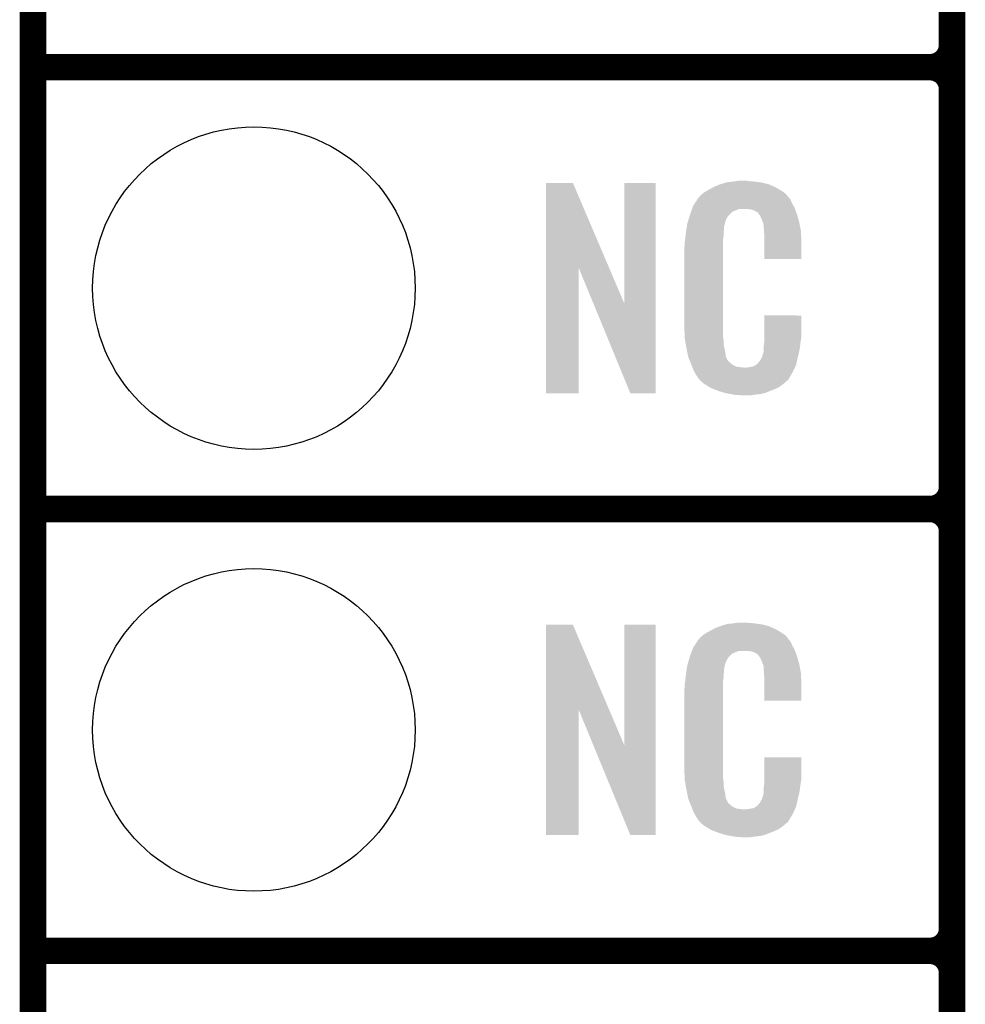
# Model space of a CAD drawing. Extents: x -1.3 to 24.2, y -3.9 to 53.5.
# Tile 5 of 43: x -1.3 to 4.1, y 6 to 11.7. Entities that reach past the tile are written whole.
import ezdxf

# ---------------------------------------------------------------- set-up
doc = ezdxf.new("R2010")
doc.units = 0
doc.layers.get('0').update_dxf_attribs({"linetype": 'CONTINUOUS'})
for name, color, linetype in [('CORDELIA-I_CLICK_V100_GKO', 14, 'CONTINUOUS'), ('CORDELIA-I_CLICK_V100_GTO', 12, 'CONTINUOUS'), ('CORDELIA-I_CLICK_V100_GTS', 13, 'CONTINUOUS')]:
    doc.layers.add(name, color=color, linetype=linetype)

# ---------------------------------------------------------------- blocks, each defined once
blk = doc.blocks.new('ROUND_23')
blk.add_circle((0, 0), 0.9271)

msp = doc.modelspace()

# ---------------------------------------------------------------- linework, layer by layer
at = {"layer": 'CORDELIA-I_CLICK_V100_GKO', "const_width": 0.1524}
msp.add_lwpolyline([(-1.27, -3.81), (-1.27, 53.34)], dxfattribs=at)
at = {"layer": 'CORDELIA-I_CLICK_V100_GTO', "const_width": 0.1524}
for points in [[(4.0132, -0.5588), (4.0132, 18.3388)], [(4.0132, 11.557), (4.0132, 13.843)], [(-1.27, 11.43), (3.8862, 11.43)], [(-1.27, 11.43), (3.8862, 11.43)], [(4.0132, 9.017), (4.0132, 11.303)], [(-1.27, 8.89), (3.8862, 8.89)], [(-1.27, 8.89), (3.8862, 8.89)], [(4.0132, 6.477), (4.0132, 8.763)], [(-1.27, 6.35), (3.8862, 6.35)], [(-1.27, 6.35), (3.8862, 6.35)], [(4.0132, 3.937), (4.0132, 6.223)]]:
    msp.add_lwpolyline(points, dxfattribs=at)
for points in [[(3.8862, 11.43, 0.4142136), (4.0132, 11.557)], [(4.0132, 11.303, 0.4142136), (3.8862, 11.43)], [(4.0132, 11.303, 0.4142136), (3.8862, 11.43)], [(3.8862, 8.89, 0.4142136), (4.0132, 9.017)], [(4.0132, 8.763, 0.4142136), (3.8862, 8.89)], [(4.0132, 8.763, 0.4142136), (3.8862, 8.89)], [(3.8862, 6.35, 0.4142136), (4.0132, 6.477)], [(4.0132, 6.223, 0.4142136), (3.8862, 6.35)], [(4.0132, 6.223, 0.4142136), (3.8862, 6.35)]]:
    msp.add_lwpolyline(points, format="xyb", dxfattribs=at)
at = {"layer": 'CORDELIA-I_CLICK_V100_GTO'}
for points in [[(1.678952, 10.276728), (1.67896, 10.764506), (2.041942, 10.276728), (1.833884, 10.764506)], [(1.67896, 10.764506), (1.678962, 10.76452), (1.833884, 10.764506), (1.678962, 10.76452)], [(2.12852, 10.073748), (2.12854, 10.764498), (2.308846, 10.073748), (2.30886, 10.764498)], [(2.12854, 10.764498), (2.128542, 10.76452), (2.30886, 10.764498), (2.128542, 10.76452)], [(2.674618, 10.75436), (2.682238, 10.7569), (2.964908, 10.75436), (2.959102, 10.7569)], [(2.682238, 10.7569), (2.69748, 10.76198), (2.959102, 10.7569), (2.938782, 10.76198)], [(2.69748, 10.76198), (2.714414, 10.76706), (2.938782, 10.76198), (2.91846, 10.76706)], [(2.714414, 10.76706), (2.722882, 10.7696), (2.91846, 10.76706), (2.89814, 10.7696)], [(2.722882, 10.7696), (2.75336, 10.77214), (2.89814, 10.7696), (2.87782, 10.77214)], [(2.75336, 10.77214), (2.7686, 10.77468), (2.87782, 10.77214), (2.862582, 10.77468)], [(2.7686, 10.77468), (2.783842, 10.77722), (2.847342, 10.77468), (2.834642, 10.77722)], [(2.5654, 10.690862), (2.579912, 10.70356), (3.066504, 10.690862), (3.055622, 10.70356)], [(2.579912, 10.70356), (2.585722, 10.708642), (3.055622, 10.70356), (3.048508, 10.708642)], [(2.585722, 10.708642), (2.598784, 10.716262), (3.048508, 10.708642), (3.03784, 10.716262)], [(2.598784, 10.716262), (2.6162, 10.72642), (3.03784, 10.716262), (3.02091, 10.72642)], [(2.6162, 10.72642), (2.639784, 10.73912), (3.02091, 10.72642), (2.99974, 10.73912)], [(2.639784, 10.73912), (2.64922, 10.7442), (2.99974, 10.73912), (2.98813, 10.7442)], [(2.64922, 10.7442), (2.674618, 10.75436), (2.98813, 10.7442), (2.964908, 10.75436)], [(2.524762, 10.632442), (2.53462, 10.64768), (3.102032, 10.632442), (3.09372, 10.64768)], [(2.53462, 10.64768), (2.54941, 10.670536), (3.09372, 10.64768), (3.083562, 10.670536)], [(2.54941, 10.670536), (2.552702, 10.675622), (3.083562, 10.670536), (3.07848, 10.675622)], [(2.552702, 10.675622), (2.555242, 10.678162), (3.07848, 10.675622), (3.07594, 10.678162)], [(2.555242, 10.678162), (2.557272, 10.6807), (3.07594, 10.678162), (3.073402, 10.6807)], [(2.557272, 10.6807), (2.561332, 10.685776), (3.073402, 10.6807), (3.070862, 10.685776)], [(2.561332, 10.685776), (2.5654, 10.690862), (3.070862, 10.685776), (3.066504, 10.690862)], [(2.50698, 10.58164), (2.513202, 10.599416), (2.73304, 10.58164), (2.75082, 10.599416)], [(2.513202, 10.599416), (2.518536, 10.614658), (2.75082, 10.599416), (2.788916, 10.614658)], [(2.518536, 10.61466), (2.520314, 10.619738), (3.110774, 10.61466), (3.10896, 10.619738)], [(2.518536, 10.614658), (2.518536, 10.61466), (2.788916, 10.614658), (2.837178, 10.61466)], [(2.520314, 10.619738), (2.524762, 10.632442), (3.10896, 10.619738), (3.102032, 10.632442)], [(2.85496, 10.61212), (2.837178, 10.61466), (3.111682, 10.61212), (3.110774, 10.61466)], [(2.867658, 10.60958), (2.85496, 10.61212), (3.112588, 10.60958), (3.111682, 10.61212)], [(2.893056, 10.596882), (2.867658, 10.60958), (3.117124, 10.596882), (3.112588, 10.60958)], [(2.898138, 10.591802), (2.893056, 10.596882), (3.118938, 10.591802), (3.117124, 10.596882)], [(2.903584, 10.58418), (2.898138, 10.591802), (3.121658, 10.58418), (3.118938, 10.591802)], [(2.490134, 10.523218), (2.49174, 10.533382), (2.7051, 10.523218), (2.70787, 10.533382)], [(2.49174, 10.533382), (2.497352, 10.551158), (2.70787, 10.533382), (2.712718, 10.551158)], [(2.497352, 10.551158), (2.504572, 10.574018), (2.712718, 10.551158), (2.725418, 10.574018)], [(2.504572, 10.574018), (2.50698, 10.58164), (2.725418, 10.574018), (2.73304, 10.58164)], [(2.910838, 10.574022), (2.903584, 10.58418), (3.124648, 10.574022), (3.121658, 10.58418)], [(2.921, 10.55116), (2.910838, 10.574022), (3.131372, 10.55116), (3.124648, 10.574022)], [(2.925064, 10.541002), (2.921, 10.55116), (3.13436, 10.541002), (3.131372, 10.55116)], [(2.92608, 10.53846), (2.925064, 10.541002), (3.13487, 10.53846), (3.13436, 10.541002)], [(2.928618, 10.533384), (2.92608, 10.53846), (3.135884, 10.533384), (3.13487, 10.53846)], [(2.92862, 10.530842), (2.928618, 10.533384), (3.136392, 10.530842), (3.135884, 10.533384)], [(2.93116, 10.518142), (2.92862, 10.530842), (3.138932, 10.518142), (3.136392, 10.530842)], [(2.48158, 10.46226), (2.483836, 10.482578), (2.70002, 10.46226), (2.70002, 10.482578)], [(2.483836, 10.482578), (2.48412, 10.48512), (2.70002, 10.482578), (2.700528, 10.48512)], [(2.48412, 10.48512), (2.485722, 10.495278), (2.700528, 10.48512), (2.70256, 10.495278)], [(2.485722, 10.495278), (2.487728, 10.507978), (2.70256, 10.495278), (2.70256, 10.507978)], [(2.487728, 10.507978), (2.489332, 10.518138), (2.70256, 10.507978), (2.7051, 10.518138)], [(2.489332, 10.518138), (2.490134, 10.523218), (2.7051, 10.518138), (2.7051, 10.523218)], [(2.93116, 10.500358), (2.93116, 10.518142), (3.14249, 10.500358), (3.138932, 10.518142)], [(2.931942, 10.490198), (2.93116, 10.500358), (3.14452, 10.490198), (3.14249, 10.500358)], [(2.9337, 10.46734), (2.931942, 10.490198), (3.145474, 10.46734), (3.14452, 10.490198)], [(2.4765, 10.42162), (2.47904, 10.4394), (2.69748, 10.42162), (2.69748, 10.4394)], [(2.4765, 10.403842), (2.4765, 10.42162), (2.69748, 10.403842), (2.69748, 10.42162)], [(2.47904, 10.4394), (2.479322, 10.441938), (2.69748, 10.4394), (2.69748, 10.441938)], [(2.479322, 10.441938), (2.48158, 10.46226), (2.69748, 10.441938), (2.70002, 10.46226)], [(2.9337, 10.42924), (2.9337, 10.46734), (3.14706, 10.42924), (3.145474, 10.46734)], [(2.9337, 10.327662), (2.9337, 10.42924), (3.147038, 10.327662), (3.14706, 10.42924)], [(2.47396, 10.391142), (2.4765, 10.403842), (2.69748, 10.391142), (2.69748, 10.403842)], [(2.47396, 9.94156), (2.47396, 10.391142), (2.69748, 9.94156), (2.69748, 10.391142)], [(3.147038, 10.32764), (2.9337, 10.327662), (3.147038, 10.32764), (3.147038, 10.327662)], [(1.67894, 9.555502), (1.678952, 10.276728), (1.866878, 9.555502), (1.8669, 10.276728)], [(1.950536, 10.073748), (1.8669, 10.276728), (2.12852, 10.073748), (2.041942, 10.276728)], [(2.164076, 9.555494), (1.950536, 10.073748), (2.308838, 9.555494), (2.308846, 10.073748)], [(2.933704, 9.878058), (2.93372, 10.002498), (3.14706, 9.878058), (3.14706, 10.002498)], [(2.93372, 10.002498), (2.933722, 10.00252), (3.14706, 10.002498), (2.933722, 10.00252)], [(2.476312, 9.87806), (2.47396, 9.94156), (2.69748, 9.87806), (2.69748, 9.94156)], [(2.4765, 9.872982), (2.476312, 9.87806), (2.698206, 9.872982), (2.69748, 9.87806)], [(2.47871, 9.860278), (2.4765, 9.872982), (2.70002, 9.860278), (2.698206, 9.872982)], [(2.482686, 9.837418), (2.47871, 9.860278), (2.70002, 9.837418), (2.70002, 9.860278)], [(2.932974, 9.84504), (2.9337, 9.850122), (3.14198, 9.84504), (3.142706, 9.850122)], [(2.9337, 9.86282), (2.933704, 9.878058), (3.14452, 9.86282), (3.14706, 9.878058)], [(2.9337, 9.850122), (2.9337, 9.86282), (3.142706, 9.850122), (3.14452, 9.86282)], [(2.48666, 9.81456), (2.482686, 9.837418), (2.704834, 9.81456), (2.70002, 9.837418)], [(2.491742, 9.78916), (2.48666, 9.81456), (2.71018, 9.78916), (2.704834, 9.81456)], [(2.928622, 9.791704), (2.93116, 9.796784), (3.133314, 9.791704), (3.134508, 9.796784)], [(2.93116, 9.83234), (2.932974, 9.84504), (3.140286, 9.83234), (3.14198, 9.84504)], [(2.93116, 9.806942), (2.93116, 9.83234), (3.1369, 9.806942), (3.140286, 9.83234)], [(2.93116, 9.796784), (2.93116, 9.806942), (3.134508, 9.796784), (3.1369, 9.806942)], [(2.496314, 9.766298), (2.491742, 9.78916), (2.712722, 9.766298), (2.71018, 9.78916)], [(2.49682, 9.763762), (2.496314, 9.766298), (2.713992, 9.763762), (2.712722, 9.766298)], [(2.504142, 9.74598), (2.49682, 9.763762), (2.722882, 9.74598), (2.713992, 9.763762)], [(2.50519, 9.743436), (2.504142, 9.74598), (2.725422, 9.743436), (2.722882, 9.74598)], [(2.50728, 9.73836), (2.50519, 9.743436), (2.727964, 9.73836), (2.725422, 9.743436)], [(2.509372, 9.733278), (2.50728, 9.73836), (2.735582, 9.733278), (2.727964, 9.73836)], [(2.898146, 9.730746), (2.908302, 9.740902), (3.119402, 9.730746), (3.121658, 9.740902)], [(2.908302, 9.740902), (2.921, 9.76376), (3.121658, 9.740902), (3.12674, 9.76376)], [(2.921, 9.76376), (2.921002, 9.763762), (3.12674, 9.76376), (3.12674, 9.763762)], [(2.921002, 9.763762), (2.92862, 9.789162), (3.12674, 9.763762), (3.132716, 9.789162)], [(2.92862, 9.789162), (2.928622, 9.791704), (3.132716, 9.789162), (3.133314, 9.791704)], [(2.51251, 9.72566), (2.509372, 9.733278), (2.7432, 9.72566), (2.735582, 9.733278)], [(2.5146, 9.72058), (2.51251, 9.72566), (2.750822, 9.72058), (2.7432, 9.72566)], [(2.516554, 9.7155), (2.5146, 9.72058), (2.758442, 9.7155), (2.750822, 9.72058)], [(2.519486, 9.70788), (2.516554, 9.7155), (2.773684, 9.70788), (2.758442, 9.7155)], [(2.52144, 9.7028), (2.519486, 9.70788), (2.819402, 9.7028), (2.773684, 9.70788)], [(2.5273, 9.68756), (2.52144, 9.7028), (3.102236, 9.68756), (3.109406, 9.7028)], [(2.534358, 9.67486), (2.5273, 9.68756), (3.09626, 9.67486), (3.102236, 9.68756)], [(2.819402, 9.7028), (2.829562, 9.702802), (3.109406, 9.7028), (3.109408, 9.702802)], [(2.829562, 9.702802), (2.837184, 9.70534), (3.109408, 9.702802), (3.110602, 9.70534)], [(2.847342, 9.70534), (2.872742, 9.71042), (3.110602, 9.70534), (3.112992, 9.71042)], [(2.872742, 9.71042), (2.885436, 9.718038), (3.112992, 9.71042), (3.116578, 9.718038)], [(2.885436, 9.718038), (2.88544, 9.71804), (3.116578, 9.718038), (3.116578, 9.71804)], [(2.88544, 9.71804), (2.895604, 9.72566), (3.116578, 9.71804), (3.118272, 9.72566)], [(2.895604, 9.72566), (2.89814, 9.725682), (3.118272, 9.72566), (3.118276, 9.725682)], [(2.89814, 9.725682), (2.898146, 9.730746), (3.118276, 9.725682), (3.119402, 9.730746)], [(2.540002, 9.664698), (2.534358, 9.67486), (3.090162, 9.664698), (3.09626, 9.67486)], [(2.55016, 9.64946), (2.540002, 9.664698), (3.08102, 9.64946), (3.090162, 9.664698)], [(2.552694, 9.646926), (2.55016, 9.64946), (3.079498, 9.646926), (3.08102, 9.64946)], [(2.5527, 9.644386), (2.552694, 9.646926), (3.077974, 9.644386), (3.079498, 9.646926)], [(2.559234, 9.63676), (2.5527, 9.644386), (3.0734, 9.63676), (3.077974, 9.644386)], [(2.563588, 9.631678), (2.559234, 9.63676), (3.070856, 9.631678), (3.0734, 9.63676)], [(2.567938, 9.6266), (2.563588, 9.631678), (3.064508, 9.6266), (3.070856, 9.631678)], [(2.573866, 9.62152), (2.567938, 9.6266), (3.05816, 9.62152), (3.064508, 9.6266)], [(2.585718, 9.61136), (2.573866, 9.62152), (3.046308, 9.61136), (3.05816, 9.62152)], [(2.593848, 9.60628), (2.585718, 9.61136), (3.040382, 9.60628), (3.046308, 9.61136)], [(2.6223, 9.5885), (2.593848, 9.60628), (3.01498, 9.5885), (3.040382, 9.60628)], [(2.62636, 9.585962), (2.6223, 9.5885), (3.009058, 9.585962), (3.01498, 9.5885)], [(2.659016, 9.57326), (2.62636, 9.585962), (2.97942, 9.57326), (3.009058, 9.585962)], [(2.67208, 9.568178), (2.659016, 9.57326), (2.96635, 9.568178), (2.97942, 9.57326)], [(2.715258, 9.55548), (2.67208, 9.568178), (2.933698, 9.55548), (2.96635, 9.568178)], [(1.866878, 9.55548), (1.67894, 9.555502), (1.866878, 9.55548), (1.866878, 9.555502)], [(2.308838, 9.55548), (2.164076, 9.555494), (2.308838, 9.55548), (2.308838, 9.555494)], [(2.742354, 9.5504), (2.715258, 9.55548), (2.910838, 9.5504), (2.933698, 9.55548)], [(2.7559, 9.54786), (2.742354, 9.5504), (2.8829, 9.54786), (2.910838, 9.5504)], [(2.77368, 9.54532), (2.7559, 9.54786), (2.867658, 9.54532), (2.8829, 9.54786)], [(2.801618, 9.54278), (2.788918, 9.54532), (2.852418, 9.54278), (2.867658, 9.54532)], [(1.678952, 7.736728), (1.67896, 8.224506), (2.041942, 7.736728), (1.833884, 8.224506)], [(1.67896, 8.224506), (1.678962, 8.22452), (1.833884, 8.224506), (1.678962, 8.22452)], [(2.12852, 7.533748), (2.12854, 8.224498), (2.308846, 7.533748), (2.30886, 8.224498)], [(2.12854, 8.224498), (2.128542, 8.22452), (2.30886, 8.224498), (2.128542, 8.22452)], [(2.64922, 8.2042), (2.674618, 8.21436), (2.98813, 8.2042), (2.964908, 8.21436)], [(2.674618, 8.21436), (2.682238, 8.2169), (2.964908, 8.21436), (2.959102, 8.2169)], [(2.682238, 8.2169), (2.69748, 8.22198), (2.959102, 8.2169), (2.938782, 8.22198)], [(2.69748, 8.22198), (2.714414, 8.22706), (2.938782, 8.22198), (2.91846, 8.22706)], [(2.714414, 8.22706), (2.722882, 8.2296), (2.91846, 8.22706), (2.89814, 8.2296)], [(2.722882, 8.2296), (2.75336, 8.23214), (2.89814, 8.2296), (2.87782, 8.23214)], [(2.75336, 8.23214), (2.7686, 8.23468), (2.87782, 8.23214), (2.862582, 8.23468)], [(2.7686, 8.23468), (2.783842, 8.23722), (2.847342, 8.23468), (2.834642, 8.23722)], [(2.5654, 8.150862), (2.579912, 8.16356), (3.066504, 8.150862), (3.055622, 8.16356)], [(2.579912, 8.16356), (2.585722, 8.168642), (3.055622, 8.16356), (3.048508, 8.168642)], [(2.585722, 8.168642), (2.598784, 8.176262), (3.048508, 8.168642), (3.03784, 8.176262)], [(2.598784, 8.176262), (2.6162, 8.18642), (3.03784, 8.176262), (3.02091, 8.18642)], [(2.6162, 8.18642), (2.639784, 8.19912), (3.02091, 8.18642), (2.99974, 8.19912)], [(2.639784, 8.19912), (2.64922, 8.2042), (2.99974, 8.19912), (2.98813, 8.2042)], [(2.524762, 8.092442), (2.53462, 8.10768), (3.102032, 8.092442), (3.09372, 8.10768)], [(2.53462, 8.10768), (2.54941, 8.130536), (3.09372, 8.10768), (3.083562, 8.130536)], [(2.54941, 8.130536), (2.552702, 8.135622), (3.083562, 8.130536), (3.07848, 8.135622)], [(2.552702, 8.135622), (2.555242, 8.138162), (3.07848, 8.135622), (3.07594, 8.138162)], [(2.555242, 8.138162), (2.557272, 8.1407), (3.07594, 8.138162), (3.073402, 8.1407)], [(2.557272, 8.1407), (2.561332, 8.145776), (3.073402, 8.1407), (3.070862, 8.145776)], [(2.561332, 8.145776), (2.5654, 8.150862), (3.070862, 8.145776), (3.066504, 8.150862)], [(2.503928, 8.034018), (2.506978, 8.04418), (2.725418, 8.034018), (2.73558, 8.04418)], [(2.506978, 8.04418), (2.512592, 8.059416), (2.73558, 8.04418), (2.75082, 8.059416)], [(2.512592, 8.059416), (2.518208, 8.074658), (2.75082, 8.059416), (2.788916, 8.074658)], [(2.518208, 8.07466), (2.52008, 8.079738), (3.110774, 8.07466), (3.10896, 8.079738)], [(2.518208, 8.074658), (2.518208, 8.07466), (2.788916, 8.074658), (2.837178, 8.07466)], [(2.52008, 8.079738), (2.524762, 8.092442), (3.10896, 8.079738), (3.102032, 8.092442)], [(2.85496, 8.07212), (2.837178, 8.07466), (3.111682, 8.07212), (3.110774, 8.07466)], [(2.867658, 8.06958), (2.85496, 8.07212), (3.112588, 8.06958), (3.111682, 8.07212)], [(2.893056, 8.056882), (2.867658, 8.06958), (3.117124, 8.056882), (3.112588, 8.06958)], [(2.898138, 8.051802), (2.893056, 8.056882), (3.118938, 8.051802), (3.117124, 8.056882)], [(2.903584, 8.04418), (2.898138, 8.051802), (3.121658, 8.04418), (3.118938, 8.051802)], [(2.910838, 8.034022), (2.903584, 8.04418), (3.124648, 8.034022), (3.121658, 8.04418)], [(2.489332, 7.978138), (2.490134, 7.983218), (2.7051, 7.978138), (2.7051, 7.983218)], [(2.490134, 7.983218), (2.49174, 7.993382), (2.7051, 7.983218), (2.70787, 7.993382)], [(2.49174, 7.993382), (2.497072, 8.011158), (2.70787, 7.993382), (2.712718, 8.011158)], [(2.497072, 8.011158), (2.503928, 8.034018), (2.712718, 8.011158), (2.725418, 8.034018)], [(2.921, 8.01116), (2.910838, 8.034022), (3.131372, 8.01116), (3.124648, 8.034022)], [(2.925064, 8.001002), (2.921, 8.01116), (3.13436, 8.001002), (3.131372, 8.01116)], [(2.92608, 7.99846), (2.925064, 8.001002), (3.134846, 7.99846), (3.13436, 8.001002)], [(2.928618, 7.993384), (2.92608, 7.99846), (3.135812, 7.993384), (3.134846, 7.99846)], [(2.92862, 7.990842), (2.928618, 7.993384), (3.136296, 7.990842), (3.135812, 7.993384)], [(2.93116, 7.978142), (2.92862, 7.990842), (3.138714, 7.978142), (3.136296, 7.990842)], [(2.48158, 7.92226), (2.483836, 7.942578), (2.70002, 7.92226), (2.70002, 7.942578)], [(2.483836, 7.942578), (2.48412, 7.94512), (2.70002, 7.942578), (2.700528, 7.94512)], [(2.48412, 7.94512), (2.485722, 7.955278), (2.700528, 7.94512), (2.70256, 7.955278)], [(2.485722, 7.955278), (2.487728, 7.967978), (2.70256, 7.955278), (2.70256, 7.967978)], [(2.487728, 7.967978), (2.489332, 7.978138), (2.70256, 7.967978), (2.7051, 7.978138)], [(2.93116, 7.960358), (2.93116, 7.978142), (3.142102, 7.960358), (3.138714, 7.978142)], [(2.932138, 7.947658), (2.93116, 7.960358), (3.14452, 7.947658), (3.142102, 7.960358)], [(2.9337, 7.92734), (2.932138, 7.947658), (3.145404, 7.92734), (3.14452, 7.947658)], [(2.9337, 7.88924), (2.9337, 7.92734), (3.14706, 7.88924), (3.145404, 7.92734)], [(2.4765, 7.88162), (2.47904, 7.8994), (2.69748, 7.88162), (2.69748, 7.8994)], [(2.4765, 7.863842), (2.4765, 7.88162), (2.69748, 7.863842), (2.69748, 7.88162)], [(2.47904, 7.8994), (2.479322, 7.901938), (2.69748, 7.8994), (2.69748, 7.901938)], [(2.479322, 7.901938), (2.48158, 7.92226), (2.69748, 7.901938), (2.70002, 7.92226)], [(2.9337, 7.787662), (2.9337, 7.88924), (3.147038, 7.787662), (3.14706, 7.88924)], [(2.47396, 7.851142), (2.4765, 7.863842), (2.69748, 7.851142), (2.69748, 7.863842)], [(2.47396, 7.40156), (2.47396, 7.851142), (2.69748, 7.40156), (2.69748, 7.851142)], [(3.147038, 7.78764), (2.9337, 7.787662), (3.147038, 7.78764), (3.147038, 7.787662)], [(1.67894, 7.015502), (1.678952, 7.736728), (1.866878, 7.015502), (1.8669, 7.736728)], [(1.950536, 7.533748), (1.8669, 7.736728), (2.12852, 7.533748), (2.041942, 7.736728)], [(2.164076, 7.015494), (1.950536, 7.533748), (2.308838, 7.015494), (2.308846, 7.533748)], [(2.933704, 7.338058), (2.93372, 7.462498), (3.14706, 7.338058), (3.14706, 7.462498)], [(2.93372, 7.462498), (2.933722, 7.46252), (3.14706, 7.462498), (2.933722, 7.46252)], [(2.476312, 7.33806), (2.47396, 7.40156), (2.69748, 7.33806), (2.69748, 7.40156)], [(2.4765, 7.332982), (2.476312, 7.33806), (2.698206, 7.332982), (2.69748, 7.33806)], [(2.47871, 7.320278), (2.4765, 7.332982), (2.70002, 7.320278), (2.698206, 7.332982)], [(2.482686, 7.297418), (2.47871, 7.320278), (2.70002, 7.297418), (2.70002, 7.320278)], [(2.93116, 7.29234), (2.932974, 7.30504), (3.140286, 7.29234), (3.14198, 7.30504)], [(2.932974, 7.30504), (2.9337, 7.310122), (3.14198, 7.30504), (3.142706, 7.310122)], [(2.9337, 7.32282), (2.933704, 7.338058), (3.14452, 7.32282), (3.14706, 7.338058)], [(2.9337, 7.310122), (2.9337, 7.32282), (3.142706, 7.310122), (3.14452, 7.32282)], [(2.48666, 7.27456), (2.482686, 7.297418), (2.704834, 7.27456), (2.70002, 7.297418)], [(2.491742, 7.24916), (2.48666, 7.27456), (2.71018, 7.24916), (2.704834, 7.27456)], [(2.496314, 7.226298), (2.491742, 7.24916), (2.712722, 7.226298), (2.71018, 7.24916)], [(2.921002, 7.223762), (2.92862, 7.249162), (3.12674, 7.223762), (3.132716, 7.249162)], [(2.92862, 7.249162), (2.928622, 7.251704), (3.132716, 7.249162), (3.133314, 7.251704)], [(2.928622, 7.251704), (2.93116, 7.256784), (3.133314, 7.251704), (3.134508, 7.256784)], [(2.93116, 7.266942), (2.93116, 7.29234), (3.1369, 7.266942), (3.140286, 7.29234)], [(2.93116, 7.256784), (2.93116, 7.266942), (3.134508, 7.256784), (3.1369, 7.266942)], [(2.49682, 7.223762), (2.496314, 7.226298), (2.713992, 7.223762), (2.712722, 7.226298)], [(2.504142, 7.20598), (2.49682, 7.223762), (2.722882, 7.20598), (2.713992, 7.223762)], [(2.50519, 7.203436), (2.504142, 7.20598), (2.725422, 7.203436), (2.722882, 7.20598)], [(2.50728, 7.19836), (2.50519, 7.203436), (2.727964, 7.19836), (2.725422, 7.203436)], [(2.509372, 7.193278), (2.50728, 7.19836), (2.735582, 7.193278), (2.727964, 7.19836)], [(2.51251, 7.18566), (2.509372, 7.193278), (2.7432, 7.18566), (2.735582, 7.193278)], [(2.89814, 7.185682), (2.898146, 7.190746), (3.118276, 7.185682), (3.119402, 7.190746)], [(2.898146, 7.190746), (2.908302, 7.200902), (3.119402, 7.190746), (3.121658, 7.200902)], [(2.908302, 7.200902), (2.921, 7.22376), (3.121658, 7.200902), (3.12674, 7.22376)], [(2.921, 7.22376), (2.921002, 7.223762), (3.12674, 7.22376), (3.12674, 7.223762)], [(2.5146, 7.18058), (2.51251, 7.18566), (2.750822, 7.18058), (2.7432, 7.18566)], [(2.516554, 7.1755), (2.5146, 7.18058), (2.758442, 7.1755), (2.750822, 7.18058)], [(2.519486, 7.16788), (2.516554, 7.1755), (2.773684, 7.16788), (2.758442, 7.1755)], [(2.52144, 7.1628), (2.519486, 7.16788), (2.819402, 7.1628), (2.773684, 7.16788)], [(2.5273, 7.14756), (2.52144, 7.1628), (3.102236, 7.14756), (3.109406, 7.1628)], [(2.534358, 7.13486), (2.5273, 7.14756), (3.09626, 7.13486), (3.102236, 7.14756)], [(2.540002, 7.124698), (2.534358, 7.13486), (3.090162, 7.124698), (3.09626, 7.13486)], [(2.819402, 7.1628), (2.829562, 7.162802), (3.109406, 7.1628), (3.109408, 7.162802)], [(2.829562, 7.162802), (2.837184, 7.16534), (3.109408, 7.162802), (3.110602, 7.16534)], [(2.847342, 7.16534), (2.872742, 7.17042), (3.110602, 7.16534), (3.112992, 7.17042)], [(2.872742, 7.17042), (2.885436, 7.178038), (3.112992, 7.17042), (3.116578, 7.178038)], [(2.885436, 7.178038), (2.88544, 7.17804), (3.116578, 7.178038), (3.116578, 7.17804)], [(2.88544, 7.17804), (2.895604, 7.18566), (3.116578, 7.17804), (3.118272, 7.18566)], [(2.895604, 7.18566), (2.89814, 7.185682), (3.118272, 7.18566), (3.118276, 7.185682)], [(2.55016, 7.10946), (2.540002, 7.124698), (3.08102, 7.10946), (3.090162, 7.124698)], [(2.552694, 7.106926), (2.55016, 7.10946), (3.079498, 7.106926), (3.08102, 7.10946)], [(2.5527, 7.104386), (2.552694, 7.106926), (3.077974, 7.104386), (3.079498, 7.106926)], [(2.559234, 7.09676), (2.5527, 7.104386), (3.0734, 7.09676), (3.077974, 7.104386)], [(2.563588, 7.091678), (2.559234, 7.09676), (3.070856, 7.091678), (3.0734, 7.09676)], [(2.567938, 7.0866), (2.563588, 7.091678), (3.064508, 7.0866), (3.070856, 7.091678)], [(2.573866, 7.08152), (2.567938, 7.0866), (3.05816, 7.08152), (3.064508, 7.0866)], [(2.585718, 7.07136), (2.573866, 7.08152), (3.046308, 7.07136), (3.05816, 7.08152)], [(2.593848, 7.06628), (2.585718, 7.07136), (3.040382, 7.06628), (3.046308, 7.07136)], [(2.6223, 7.0485), (2.593848, 7.06628), (3.01498, 7.0485), (3.040382, 7.06628)], [(2.62636, 7.045962), (2.6223, 7.0485), (3.009058, 7.045962), (3.01498, 7.0485)], [(2.659016, 7.03326), (2.62636, 7.045962), (2.97942, 7.03326), (3.009058, 7.045962)], [(2.67208, 7.028178), (2.659016, 7.03326), (2.96635, 7.028178), (2.97942, 7.03326)], [(2.715258, 7.01548), (2.67208, 7.028178), (2.933698, 7.01548), (2.96635, 7.028178)], [(1.866878, 7.01548), (1.67894, 7.015502), (1.866878, 7.01548), (1.866878, 7.015502)], [(2.308838, 7.01548), (2.164076, 7.015494), (2.308838, 7.01548), (2.308838, 7.015494)], [(2.742354, 7.0104), (2.715258, 7.01548), (2.910838, 7.0104), (2.933698, 7.01548)], [(2.7559, 7.00786), (2.742354, 7.0104), (2.8829, 7.00786), (2.910838, 7.0104)], [(2.77368, 7.00532), (2.7559, 7.00786), (2.867658, 7.00532), (2.8829, 7.00786)], [(2.801618, 7.00278), (2.788918, 7.00532), (2.852418, 7.00278), (2.867658, 7.00532)]]:
    msp.add_solid(points, dxfattribs=at)

# ---------------------------------------------------------------- block references
at = {"layer": 'CORDELIA-I_CLICK_V100_GTS'}
for p in [(0, 10.16), (0, 7.62)]:
    msp.add_blockref('ROUND_23', p, dxfattribs=at)

doc.saveas('drawing.dxf')
